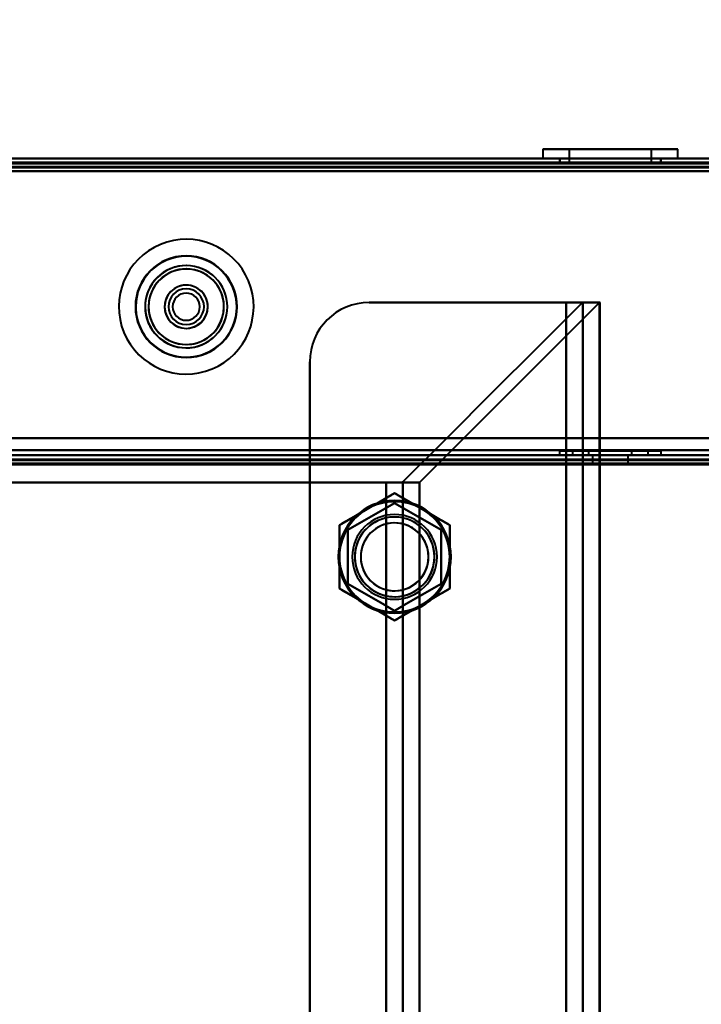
# Model space of a CAD drawing. Header units: millimetres. Extents: x -695 to 695, y -1115 to 611.
# Tile 38 of 87: x -422 to -341, y 262 to 378. Entities that reach past the tile are written whole.
import ezdxf

# ---------------------------------------------------------------- set-up
doc = ezdxf.new("R2010")
doc.units = ezdxf.units.MM
doc.layers.add('G-IMPT', color=8, linetype='Continuous', lineweight=40)

# ---------------------------------------------------------------- blocks, each defined once
blk = doc.blocks.new('NEXA 700 CALQUES_dwg-751640-Niveau de réf_')
at = {"layer": 'G-IMPT'}
for p, q in [((-359.92, 353.1), (-359.92, 352)), ((-348.92, 353.1), (-359.92, 353.1)), ((-359.92, 353.1), (-348.92, 353.1)), ((-359.92, 353.1), (-355.01, 353.1)), ((-356.82, 353.1), (-356.82, 351.5)), ((-350.11, 353.1), (-356.82, 353.1)), ((-356.82, 353.1), (-350.11, 353.1)), ((-344.02, 353.1), (-355.01, 353.1)), ((-355.01, 353.1), (-344.02, 353.1)), ((-347.12, 353.1), (-353.83, 353.1)), ((-353.83, 353.1), (-347.12, 353.1)), ((-348.92, 353.1), (-344.02, 353.1)), ((-347.12, 351.5), (-347.12, 353.1)), ((-344.02, 352), (-344.02, 353.1)), ((532.43, 352), (-536.37, 352)), ((497.43, 352), (-501.37, 352)), ((-355.01, 352), (-359.92, 352)), ((-348.92, 352), (-359.92, 352)), ((-359.92, 352), (-348.92, 352)), ((-357.97, 352), (-357.97, 351.5)), ((-351.97, 352), (-357.97, 352)), ((-351.97, 352), (-357.97, 352)), ((-357.92, 352), (-357.92, 351.5)), ((-357.92, 352), (-349.69, 352)), ((-344.02, 352), (-355.01, 352)), ((-355.01, 352), (-344.02, 352)), ((-354.25, 352), (-346.02, 352)), ((-345.97, 352), (-351.97, 352)), ((-344.02, 352), (-348.92, 352)), ((-346.02, 351.5), (-346.02, 352)), ((-345.97, 351.5), (-345.97, 352)), ((-357.97, 351.5), (-351.97, 351.5)), ((-349.69, 351.5), (-357.92, 351.5)), ((-351.97, 351.5), (-356.82, 351.5)), ((-356.82, 351.5), (-350.11, 351.5)), ((-351.97, 351.5), (-354.25, 351.5)), ((-353.83, 351.5), (-351.97, 351.5)), ((-346.02, 351.5), (-351.97, 351.5)), ((-351.97, 351.5), (-345.97, 351.5)), ((-347.12, 351.5), (-351.97, 351.5)), ((-351.97, 351.5), (-347.12, 351.5)), ((-355.17, 335), (-357.17, 335)), ((-353.17, 335), (-357.17, 335)), ((-357.17, 335), (-355.17, 335)), ((-357.17, 335), (-353.17, 335)), ((-355.17, -335), (-355.17, 335)), ((-353.17, -335), (-353.17, 335)), ((-357.97, 317.5), (-357.97, 317)), ((-357.97, 317.5), (-351.97, 317.5)), ((-351.97, 317.5), (-357.97, 317.5)), ((-356.42, 317.5), (-356.42, 317)), ((-356.42, 317.5), (-350.27, 317.5)), ((-351.97, 317.5), (-356.42, 317.5)), ((-354.52, 317.5), (-354.52, 317)), ((-350.99, 317.5), (-354.52, 317.5)), ((-354.52, 317.5), (-351.97, 317.5)), ((-353.67, 317.5), (-351.97, 317.5)), ((-351.97, 317.5), (-352.95, 317.5)), ((-351.97, 317.5), (-347.52, 317.5)), ((-351.97, 317.5), (-345.97, 317.5)), ((-347.52, 317.5), (-351.97, 317.5)), ((-345.97, 317.5), (-351.97, 317.5)), ((-349.42, 317.5), (-351.97, 317.5)), ((-351.97, 317.5), (-349.42, 317.5)), ((-349.42, 317), (-349.42, 317.5)), ((-347.52, 317), (-347.52, 317.5)), ((-345.97, 317), (-345.97, 317.5)), ((-500.87, 317), (496.93, 317)), ((496.93, 316.5), (-500.87, 316.5)), ((-345.97, 317), (-357.97, 317)), ((-345.97, 317), (-357.97, 317)), ((-357.97, 317), (-351.97, 317)), ((-353.67, 317), (-356.42, 317)), ((-350.27, 317), (-356.42, 317)), ((-356.42, 317), (-347.52, 317)), ((-356.42, 317), (-347.52, 317)), ((-349.42, 317), (-354.52, 317)), ((-349.42, 317), (-354.52, 317)), ((-354.52, 317), (-350.99, 317)), ((-354.52, 317), (-352.95, 317)), ((-354.07, 317), (-354.07, 316)), ((-351.97, 317), (-354.07, 317)), ((-351.97, 317), (-354.07, 317)), ((-354.07, 317), (-349.87, 317)), ((-354.07, 317), (-349.87, 317)), ((-354.07, 316), (-351.97, 316)), ((-354.07, 316), (-351.97, 316)), ((-349.87, 316), (-354.07, 316)), ((-349.87, 316), (-354.07, 316)), ((-347.52, 317), (-353.67, 317)), ((-352.95, 317), (-349.42, 317)), ((-351.97, 317), (-345.97, 317)), ((-351.97, 317), (-345.97, 317)), ((-349.87, 317), (-351.97, 317)), ((-351.97, 316), (-349.87, 316)), ((-349.87, 316), (-349.87, 317)), ((-376.52, 313.78), (-378.4, 313.78)), ((-378.4, 313.78), (-374.46, 313.78)), ((-378.4, 313.78), (-376.52, 313.78)), ((-374.46, 313.78), (-378.4, 313.78))]:
    blk.add_line(p, q, dxfattribs=at)
at = {"layer": 'G-IMPT', "flags": 128}
for points in [[(532.43, 352), (265.23, 352), (-1.97, 352), (-269.17, 352), (-536.37, 352)], [(-536.37, 352), (-269.17, 352), (-1.97, 352), (265.23, 352), (532.43, 352)], [(532.43, 352), (265.23, 352), (-1.97, 352), (-269.17, 352), (-536.37, 352)], [(-536.37, 352), (-269.17, 352), (-1.97, 352), (265.23, 352), (532.43, 352)], [(-501.37, 352), (-251.67, 352), (-1.97, 352), (247.73, 352), (497.43, 352)], [(497.43, 352), (247.73, 352), (-1.97, 352), (-251.67, 352), (-501.37, 352)], [(-501.37, 352), (-251.67, 352), (-1.97, 352), (247.73, 352), (497.43, 352)], [(497.43, 352), (247.73, 352), (-1.97, 352), (-251.67, 352), (-501.37, 352)], [(532.43, 351.5), (265.23, 351.5), (-1.97, 351.5), (-269.17, 351.5), (-536.37, 351.5)], [(532.43, 351.4), (265.23, 351.4), (-1.97, 351.4), (-269.17, 351.4), (-536.37, 351.4)], [(-536.37, 351.4), (-269.17, 351.4), (-1.97, 351.4), (265.23, 351.4), (532.43, 351.4)], [(-536.37, 351.4), (-269.17, 351.4), (-1.97, 351.4), (265.23, 351.4), (532.43, 351.4)], [(532.03, 351), (265.03, 351), (-1.97, 351), (-268.97, 351), (-535.97, 351)], [(-535.97, 351), (-268.97, 351), (-1.97, 351), (265.03, 351), (532.03, 351)], [(531.93, 351.5), (264.98, 351.5), (-1.97, 351.5), (-268.92, 351.5), (-535.87, 351.5)], [(-535.87, 351.5), (-268.92, 351.5), (-1.97, 351.5), (264.98, 351.5), (531.93, 351.5)], [(531.93, 351.5), (264.98, 351.5), (-1.97, 351.5), (-268.92, 351.5), (-535.87, 351.5)], [(-535.87, 351.5), (-268.92, 351.5), (-1.97, 351.5), (264.98, 351.5), (531.93, 351.5)], [(531.93, 351.5), (264.98, 351.5), (-1.97, 351.5), (-268.92, 351.5), (-535.87, 351.5)], [(-535.87, 351.5), (-268.92, 351.5), (-1.97, 351.5), (264.98, 351.5), (531.93, 351.5)], [(-535.87, 351), (-268.92, 351), (-1.97, 351), (264.98, 351), (531.93, 351)], [(531.93, 351), (264.98, 351), (-1.97, 351), (-268.92, 351), (-535.87, 351)], [(-501.37, 351.5), (-251.67, 351.5), (-1.97, 351.5), (247.73, 351.5), (497.43, 351.5)], [(497.43, 351.5), (247.73, 351.5), (-1.97, 351.5), (-251.67, 351.5), (-501.37, 351.5)], [(497.43, 351.4), (247.73, 351.4), (-1.97, 351.4), (-251.67, 351.4), (-501.37, 351.4)], [(497.43, 351.4), (247.73, 351.4), (-1.97, 351.4), (-251.67, 351.4), (-501.37, 351.4)], [(-501.37, 351.4), (-251.67, 351.4), (-1.97, 351.4), (247.73, 351.4), (497.43, 351.4)], [(497.43, 351.4), (247.73, 351.4), (-1.97, 351.4), (-251.67, 351.4), (-501.37, 351.4)], [(-501.37, 351.4), (-251.67, 351.4), (-1.97, 351.4), (247.73, 351.4), (497.43, 351.4)], [(-501.37, 351.4), (-251.67, 351.4), (-1.97, 351.4), (247.73, 351.4), (497.43, 351.4)], [(497.43, 350.9), (247.73, 350.9), (-1.97, 350.9), (-251.67, 350.9), (-501.37, 350.9)], [(-501.37, 350.9), (-251.67, 350.9), (-1.97, 350.9), (247.73, 350.9), (497.43, 350.9)], [(-500.97, 351.5), (-251.47, 351.5), (-1.97, 351.5), (247.53, 351.5), (497.03, 351.5)], [(497.03, 351.5), (247.53, 351.5), (-1.97, 351.5), (-251.47, 351.5), (-500.97, 351.5)], [(-500.97, 351.5), (-251.47, 351.5), (-1.97, 351.5), (247.53, 351.5), (497.03, 351.5)], [(497.03, 351.5), (247.53, 351.5), (-1.97, 351.5), (-251.47, 351.5), (-500.97, 351.5)], [(-500.87, 350.5), (-251.42, 350.5), (-1.97, 350.5), (247.48, 350.5), (496.93, 350.5)], [(496.93, 350.5), (247.48, 350.5), (-1.97, 350.5), (-251.42, 350.5), (-500.87, 350.5)], [(496.93, 350.5), (247.48, 350.5), (-1.97, 350.5), (-251.42, 350.5), (-500.87, 350.5)], [(-500.87, 350.5), (-251.42, 350.5), (-1.97, 350.5), (247.48, 350.5), (496.93, 350.5)], [(-500.87, 350.5), (-251.42, 350.5), (-1.97, 350.5), (247.48, 350.5), (496.93, 350.5)], [(496.93, 350.5), (247.48, 350.5), (-1.97, 350.5), (-251.42, 350.5), (-500.87, 350.5)], [(-500.87, 350.5), (-251.42, 350.5), (-1.97, 350.5), (247.48, 350.5), (496.93, 350.5)], [(496.93, 350.5), (247.48, 350.5), (-1.97, 350.5), (-251.42, 350.5), (-500.87, 350.5)], [(-380.4, 335), (-374.6, 335), (-368.79, 335), (-362.98, 335), (-357.17, 335)], [(-357.17, 335), (-362.98, 335), (-368.79, 335), (-374.6, 335), (-380.4, 335)], [(-380.4, 335), (-374.6, 335), (-368.79, 335), (-362.98, 335), (-357.17, 335)], [(-357.17, 335), (-362.98, 335), (-368.79, 335), (-374.6, 335), (-380.4, 335)], [(-355.26, 335), (-360.55, 329.71), (-365.84, 324.42), (-371.14, 319.13), (-376.43, 313.84)], [(-376.43, 313.84), (-371.14, 319.13), (-365.84, 324.42), (-360.55, 329.71), (-355.26, 335)], [(-353.23, 335), (-358.54, 329.69), (-363.84, 324.39), (-369.15, 319.08), (-374.46, 313.78)], [(-374.46, 313.78), (-369.15, 319.08), (-363.84, 324.39), (-358.54, 329.69), (-353.23, 335)], [(-357.17, -335), (-357.17, -167.5), (-357.17, 0), (-357.17, 167.5), (-357.17, 335)], [(-357.17, 335), (-357.17, 167.5), (-357.17, 0), (-357.17, -167.5), (-357.17, -335)], [(-357.17, 319), (-357.17, 323), (-357.17, 327), (-357.17, 331), (-357.17, 335)], [(-357.17, 335), (-357.17, 331), (-357.17, 327), (-357.17, 323), (-357.17, 319)], [(-355.2, 335), (-355.22, 335), (-355.23, 335), (-355.25, 335), (-355.26, 335)], [(-355.26, 335), (-354.75, 335), (-354.25, 335), (-353.74, 335), (-353.23, 335)], [(-353.23, 335), (-353.74, 335), (-354.25, 335), (-354.75, 335), (-355.26, 335)], [(-355.26, 335), (-355.25, 335), (-355.23, 335), (-355.22, 335), (-355.2, 335)], [(-355.2, 335), (-355.2, 167.5), (-355.2, 0), (-355.2, -167.5), (-355.2, -335)], [(-355.2, -335), (-355.2, -167.5), (-355.2, 0), (-355.2, 167.5), (-355.2, 335)], [(-353.23, 335), (-353.23, 167.5), (-353.23, 0), (-353.23, -167.5), (-353.23, -335)], [(-353.23, -335), (-353.23, -167.5), (-353.23, 0), (-353.23, 167.5), (-353.23, 335)], [(-387.4, -328), (-387.4, -164), (-387.4, 0), (-387.4, 164), (-387.4, 328)], [(-387.4, 328), (-387.4, 164), (-387.4, 0), (-387.4, -164), (-387.4, -328)], [(-387.4, 319), (-387.4, 321.25), (-387.4, 323.5), (-387.4, 325.75), (-387.4, 328)], [(-387.4, 328), (-387.4, 325.75), (-387.4, 323.5), (-387.4, 321.25), (-387.4, 319)], [(-501.37, 319), (-251.67, 319), (-1.97, 319), (247.73, 319), (497.43, 319)], [(497.43, 319), (247.73, 319), (-1.97, 319), (-251.67, 319), (-501.37, 319)], [(-500.87, 319), (-251.42, 319), (-1.97, 319), (247.48, 319), (496.93, 319)], [(496.93, 319), (247.48, 319), (-1.97, 319), (-251.42, 319), (-500.87, 319)], [(496.93, 319), (247.48, 319), (-1.97, 319), (-251.42, 319), (-500.87, 319)], [(-500.87, 319), (-251.42, 319), (-1.97, 319), (247.48, 319), (496.93, 319)], [(-387.4, 319), (-411.05, 319), (-434.69, 319), (-458.33, 319), (-481.97, 319)], [(-481.97, 319), (-458.33, 319), (-434.69, 319), (-411.05, 319), (-387.4, 319)], [(-387.4, 316.4), (-387.4, 317.05), (-387.4, 317.7), (-387.4, 318.35), (-387.4, 319)], [(-387.4, 319), (-387.4, 318.35), (-387.4, 317.7), (-387.4, 317.05), (-387.4, 316.4)], [(-357.17, 319), (-364.73, 319), (-372.29, 319), (-379.85, 319), (-387.4, 319)], [(-387.4, 319), (-379.85, 319), (-372.29, 319), (-364.73, 319), (-357.17, 319)], [(-357.17, 316.4), (-357.17, 317.05), (-357.17, 317.7), (-357.17, 318.35), (-357.17, 319)], [(353.23, 319), (175.63, 319), (-1.97, 319), (-179.57, 319), (-357.17, 319)], [(-357.17, 319), (-179.57, 319), (-1.97, 319), (175.63, 319), (353.23, 319)], [(-357.17, 319), (-357.17, 318.35), (-357.17, 317.7), (-357.17, 317.05), (-357.17, 316.4)], [(-500.87, 317.6), (-251.42, 317.6), (-1.97, 317.6), (247.48, 317.6), (496.93, 317.6)], [(496.93, 317.6), (247.48, 317.6), (-1.97, 317.6), (-251.42, 317.6), (-500.87, 317.6)], [(496.93, 317.6), (247.48, 317.6), (-1.97, 317.6), (-251.42, 317.6), (-500.87, 317.6)], [(-500.87, 317.6), (-251.42, 317.6), (-1.97, 317.6), (247.48, 317.6), (496.93, 317.6)], [(497.43, 317), (247.73, 317), (-1.97, 317), (-251.67, 317), (-501.37, 317)], [(-501.37, 317), (-251.67, 317), (-1.97, 317), (247.73, 317), (497.43, 317)], [(-501.37, 316.5), (-251.67, 316.5), (-1.97, 316.5), (247.73, 316.5), (497.43, 316.5)], [(497.43, 316.4), (247.73, 316.4), (-1.97, 316.4), (-251.67, 316.4), (-501.37, 316.4)], [(497.03, 316), (247.53, 316), (-1.97, 316), (-251.47, 316), (-500.97, 316)], [(-500.97, 316), (-251.47, 316), (-1.97, 316), (247.53, 316), (497.03, 316)], [(496.93, 317), (247.48, 317), (-1.97, 317), (-251.42, 317), (-500.87, 317)], [(-500.87, 317), (-251.42, 317), (-1.97, 317), (247.48, 317), (496.93, 317)], [(496.93, 317), (247.48, 317), (-1.97, 317), (-251.42, 317), (-500.87, 317)], [(-500.87, 317), (-251.42, 317), (-1.97, 317), (247.48, 317), (496.93, 317)], [(496.93, 317), (247.48, 317), (-1.97, 317), (-251.42, 317), (-500.87, 317)], [(-500.87, 317), (-251.42, 317), (-1.97, 317), (247.48, 317), (496.93, 317)], [(-500.87, 316.5), (-251.42, 316.5), (-1.97, 316.5), (247.48, 316.5), (496.93, 316.5)], [(-500.87, 316.5), (-251.42, 316.5), (-1.97, 316.5), (247.48, 316.5), (496.93, 316.5)], [(496.93, 316.5), (247.48, 316.5), (-1.97, 316.5), (-251.42, 316.5), (-500.87, 316.5)], [(496.93, 316.5), (247.48, 316.5), (-1.97, 316.5), (-251.42, 316.5), (-500.87, 316.5)], [(-500.87, 316.5), (-251.42, 316.5), (-1.97, 316.5), (247.48, 316.5), (496.93, 316.5)], [(496.93, 316.5), (247.48, 316.5), (-1.97, 316.5), (-251.42, 316.5), (-500.87, 316.5)], [(496.93, 316), (247.48, 316), (-1.97, 316), (-251.42, 316), (-500.87, 316)], [(-500.87, 316), (-251.42, 316), (-1.97, 316), (247.48, 316), (496.93, 316)], [(-500.87, 315.9), (-251.42, 315.9), (-1.97, 315.9), (247.48, 315.9), (496.93, 315.9)], [(496.93, 315.9), (247.48, 315.9), (-1.97, 315.9), (-251.42, 315.9), (-500.87, 315.9)], [(-481.97, 316.4), (-458.33, 316.4), (-434.69, 316.4), (-411.05, 316.4), (-387.4, 316.4)], [(-387.4, 316.4), (-411.05, 316.4), (-434.69, 316.4), (-458.33, 316.4), (-481.97, 316.4)], [(-387.4, -328), (-387.4, -166.9), (-387.4, -5.8), (-387.4, 155.3), (-387.4, 316.4)], [(-387.4, 316.4), (-387.4, 155.3), (-387.4, -5.8), (-387.4, -166.9), (-387.4, -328)], [(-387.4, 316.4), (-379.85, 316.4), (-372.29, 316.4), (-364.73, 316.4), (-357.17, 316.4)], [(-357.17, 316.4), (-364.73, 316.4), (-372.29, 316.4), (-379.85, 316.4), (-387.4, 316.4)], [(353.23, 316.4), (175.63, 316.4), (-1.97, 316.4), (-179.57, 316.4), (-357.17, 316.4)], [(-357.17, 316.4), (-357.17, 153.7), (-357.17, -9), (-357.17, -171.7), (-357.17, -334.4)], [(-357.17, -334.4), (-357.17, -171.7), (-357.17, -9), (-357.17, 153.7), (-357.17, 316.4)], [(-357.17, 316.4), (-179.57, 316.4), (-1.97, 316.4), (175.63, 316.4), (353.23, 316.4)], [(-378.4, 313.78), (-406.54, 313.78), (-434.69, 313.78), (-462.83, 313.78), (-490.98, 313.78)], [(-490.98, 313.78), (-462.83, 313.78), (-434.69, 313.78), (-406.54, 313.78), (-378.4, 313.78)], [(-490.98, 313.78), (-462.83, 313.78), (-434.69, 313.78), (-406.54, 313.78), (-378.4, 313.78)], [(-378.4, 313.78), (-406.54, 313.78), (-434.69, 313.78), (-462.83, 313.78), (-490.98, 313.78)], [(-378.4, 313.78), (-378.4, 156.89), (-378.4, 0), (-378.4, -156.89), (-378.4, -313.78)], [(-378.4, -313.78), (-378.4, -156.89), (-378.4, 0), (-378.4, 156.89), (-378.4, 313.78)], [(-378.4, 313.78), (-378.4, 156.89), (-378.4, 0), (-378.4, -156.89), (-378.4, -313.78)], [(-378.4, -313.78), (-378.4, -156.89), (-378.4, 0), (-378.4, 156.89), (-378.4, 313.78)], [(-374.46, 313.78), (-374.97, 313.78), (-375.49, 313.78), (-376, 313.78), (-376.52, 313.78)], [(-376.52, 313.78), (-376, 313.78), (-375.49, 313.78), (-374.97, 313.78), (-374.46, 313.78)], [(-376.43, -313.84), (-376.43, -156.92), (-376.43, 0), (-376.43, 156.92), (-376.43, 313.84)], [(-376.43, 313.84), (-376.43, 156.92), (-376.43, 0), (-376.43, -156.92), (-376.43, -313.84)], [(-374.46, 313.78), (-374.46, 156.89), (-374.46, 0), (-374.46, -156.89), (-374.46, -313.78)], [(-374.46, -313.78), (-374.46, -156.89), (-374.46, 0), (-374.46, 156.89), (-374.46, 313.78)], [(-380.65, 310.63), (-379.84, 311.1), (-379.03, 311.57), (-378.22, 312.04), (-377.4, 312.51)], [(-377.4, 312.51), (-378.22, 312.04), (-379.03, 311.57), (-379.84, 311.1), (-380.65, 310.63)], [(-377.4, 312.51), (-376.59, 312.04), (-375.78, 311.57), (-374.97, 311.1), (-374.15, 310.63)], [(-374.15, 310.63), (-374.97, 311.1), (-375.78, 311.57), (-376.59, 312.04), (-377.4, 312.51)], [(-382.9, 308.18), (-381.53, 308.97), (-380.15, 309.76), (-378.78, 310.56), (-377.4, 311.35)], [(-377.4, 311.35), (-378.78, 310.56), (-380.15, 309.76), (-381.53, 308.97), (-382.9, 308.18)], [(-377.4, 311.35), (-378.78, 310.56), (-380.15, 309.76), (-381.53, 308.97), (-382.9, 308.18)], [(-382.9, 308.18), (-381.53, 308.97), (-380.15, 309.76), (-378.78, 310.56), (-377.4, 311.35)], [(-377.4, 311.35), (-376.03, 310.56), (-374.65, 309.76), (-373.28, 308.97), (-371.9, 308.18)], [(-371.9, 308.18), (-373.28, 308.97), (-374.65, 309.76), (-376.03, 310.56), (-377.4, 311.35)], [(-371.9, 308.18), (-373.28, 308.97), (-374.65, 309.76), (-376.03, 310.56), (-377.4, 311.35)], [(-377.4, 311.35), (-376.03, 310.56), (-374.65, 309.76), (-373.28, 308.97), (-371.9, 308.18)], [(-383.9, 308.75), (-383.09, 309.22), (-382.28, 309.69), (-381.47, 310.16), (-380.65, 310.63)], [(-380.65, 310.63), (-381.47, 310.16), (-382.28, 309.69), (-383.09, 309.22), (-383.9, 308.75)], [(-374.15, 310.63), (-373.34, 310.16), (-372.53, 309.69), (-371.72, 309.22), (-370.9, 308.75)], [(-370.9, 308.75), (-371.72, 309.22), (-372.53, 309.69), (-373.34, 310.16), (-374.15, 310.63)], [(-383.9, 305), (-383.9, 305.94), (-383.9, 306.88), (-383.9, 307.81), (-383.9, 308.75)], [(-383.9, 308.75), (-383.9, 307.81), (-383.9, 306.88), (-383.9, 305.94), (-383.9, 305)], [(-382.9, 301.82), (-382.9, 303.41), (-382.9, 305), (-382.9, 306.59), (-382.9, 308.18)], [(-382.9, 308.18), (-382.9, 306.59), (-382.9, 305), (-382.9, 303.41), (-382.9, 301.82)], [(-382.9, 308.18), (-382.9, 306.59), (-382.9, 305), (-382.9, 303.41), (-382.9, 301.82)], [(-382.9, 301.82), (-382.9, 303.41), (-382.9, 305), (-382.9, 306.59), (-382.9, 308.18)], [(-371.9, 308.18), (-371.9, 306.59), (-371.9, 305), (-371.9, 303.41), (-371.9, 301.82)], [(-371.9, 301.82), (-371.9, 303.41), (-371.9, 305), (-371.9, 306.59), (-371.9, 308.18)], [(-371.9, 301.82), (-371.9, 303.41), (-371.9, 305), (-371.9, 306.59), (-371.9, 308.18)], [(-371.9, 308.18), (-371.9, 306.59), (-371.9, 305), (-371.9, 303.41), (-371.9, 301.82)], [(-370.9, 308.75), (-370.9, 307.81), (-370.9, 306.88), (-370.9, 305.94), (-370.9, 305)], [(-370.9, 305), (-370.9, 305.94), (-370.9, 306.88), (-370.9, 307.81), (-370.9, 308.75)], [(-383.9, 301.25), (-383.9, 302.19), (-383.9, 303.12), (-383.9, 304.06), (-383.9, 305)], [(-383.9, 305), (-383.9, 304.06), (-383.9, 303.12), (-383.9, 302.19), (-383.9, 301.25)], [(-370.9, 305), (-370.9, 304.06), (-370.9, 303.12), (-370.9, 302.19), (-370.9, 301.25)], [(-370.9, 301.25), (-370.9, 302.19), (-370.9, 303.12), (-370.9, 304.06), (-370.9, 305)], [(-380.65, 299.37), (-381.47, 299.84), (-382.28, 300.31), (-383.09, 300.78), (-383.9, 301.25)], [(-383.9, 301.25), (-383.09, 300.78), (-382.28, 300.31), (-381.47, 299.84), (-380.65, 299.37)], [(-377.4, 298.65), (-378.78, 299.44), (-380.15, 300.24), (-381.53, 301.03), (-382.9, 301.82)], [(-382.9, 301.82), (-381.53, 301.03), (-380.15, 300.24), (-378.78, 299.44), (-377.4, 298.65)], [(-382.9, 301.82), (-381.53, 301.03), (-380.15, 300.24), (-378.78, 299.44), (-377.4, 298.65)], [(-377.4, 298.65), (-378.78, 299.44), (-380.15, 300.24), (-381.53, 301.03), (-382.9, 301.82)], [(-371.9, 301.82), (-373.28, 301.03), (-374.65, 300.24), (-376.03, 299.44), (-377.4, 298.65)], [(-377.4, 298.65), (-376.03, 299.44), (-374.65, 300.24), (-373.28, 301.03), (-371.9, 301.82)], [(-377.4, 298.65), (-376.03, 299.44), (-374.65, 300.24), (-373.28, 301.03), (-371.9, 301.82)], [(-371.9, 301.82), (-373.28, 301.03), (-374.65, 300.24), (-376.03, 299.44), (-377.4, 298.65)], [(-370.9, 301.25), (-371.72, 300.78), (-372.53, 300.31), (-373.34, 299.84), (-374.15, 299.37)], [(-374.15, 299.37), (-373.34, 299.84), (-372.53, 300.31), (-371.72, 300.78), (-370.9, 301.25)], [(-377.4, 297.49), (-378.22, 297.96), (-379.03, 298.43), (-379.84, 298.9), (-380.65, 299.37)], [(-380.65, 299.37), (-379.84, 298.9), (-379.03, 298.43), (-378.22, 297.96), (-377.4, 297.49)], [(-374.15, 299.37), (-374.97, 298.9), (-375.78, 298.43), (-376.59, 297.96), (-377.4, 297.49)], [(-377.4, 297.49), (-376.59, 297.96), (-375.78, 298.43), (-374.97, 298.9), (-374.15, 299.37)]]:
    blk.add_lwpolyline(points, dxfattribs=at)
at = {"layer": 'G-IMPT'}
for centre, radius, start, end in [((-401.97, 334.5), 7.95, 112.5227, 292.5227), ((-401.97, 334.5), 7.95, 112.5227, 292.5227), ((-401.97, 334.5), 7.95, 112.5227, 292.5227), ((-401.97, 334.5), 7.95, 112.5227, 292.5227), ((-401.97, 334.5), 7.95, 292.5227, 112.5227), ((-401.97, 334.5), 7.95, 292.5227, 112.5227), ((-401.97, 334.5), 7.95, 292.5227, 112.5227), ((-401.97, 334.5), 7.95, 292.5227, 112.5227), ((-401.97, 334.5), 6, 90, 180), ((-401.97, 334.5), 6, 90, 270), ((-401.97, 334.5), 6, 90, 270), ((-401.97, 334.5), 6, 90, 270), ((-401.97, 334.5), 6, 90, 270), ((-401.97, 334.5), 6, 360, 180), ((-401.97, 334.5), 5.95, 292.5227, 112.5227), ((-401.97, 334.5), 5.95, 292.5227, 112.5227), ((-401.97, 334.5), 6, 0, 90), ((-401.97, 334.5), 6, 270, 90), ((-401.97, 334.5), 6, 0, 90), ((-401.97, 334.5), 6, 270, 90), ((-401.97, 334.5), 6, 270, 90), ((-401.97, 334.5), 5.95, 112.5227, 292.5227), ((-401.97, 334.5), 5.95, 112.5227, 180), ((-401.97, 334.5), 4.85, 0, 180), ((-401.97, 334.5), 4.85, 292.5227, 112.5227), ((-401.97, 334.5), 4.85, 292.5227, 112.5227), ((-401.97, 334.5), 4.85, 292.5227, 112.5227), ((-401.97, 334.5), 4.85, 112.5227, 292.5227), ((-401.97, 334.5), 4.85, 112.5227, 180), ((-401.97, 334.5), 4.85, 112.5227, 292.5227), ((-401.97, 334.5), 4.45, 0, 180), ((-401.97, 334.5), 4.45, 360, 180), ((-401.97, 334.5), 4.45, 112.5227, 180), ((-401.97, 334.5), 4.45, 112.5227, 292.5227), ((-401.97, 334.5), 4.45, 360, 112.5227), ((-401.97, 334.5), 4.45, 292.5227, 112.5227), ((-401.97, 334.5), 2.55, 0, 180), ((-401.97, 334.5), 2.55, 360, 180), ((-401.97, 334.5), 2.55, 112.5227, 292.5227), ((-401.97, 334.5), 2.55, 112.5227, 180), ((-401.97, 334.5), 2.55, 292.5227, 112.5227), ((-401.97, 334.5), 2.55, 0, 112.5227), ((-401.97, 334.5), 2.1, 0, 180), ((-401.97, 334.5), 2.1, 90, 180), ((-401.97, 334.5), 2.1, 90, 270), ((-401.97, 334.5), 2.1, 90, 270), ((-401.97, 334.5), 1.6, 360, 180), ((-401.97, 334.5), 1.6, 90, 270), ((-401.97, 334.5), 1.6, 90, 270), ((-401.97, 334.5), 1.6, 0, 180), ((-401.97, 334.5), 2.1, 270, 90), ((-401.97, 334.5), 2.1, 270, 90), ((-401.97, 334.5), 2.1, 270, 90), ((-401.97, 334.5), 1.6, 0, 90), ((-401.97, 334.5), 1.6, 0, 90), ((-401.97, 334.5), 6, 180, 270), ((-401.97, 334.5), 6, 180, 360), ((-401.97, 334.5), 5.95, 180, 292.5227), ((-401.97, 334.5), 4.85, 180, 0), ((-401.97, 334.5), 4.85, 180, 292.5227), ((-401.97, 334.5), 4.45, 180, 292.5227), ((-401.97, 334.5), 4.45, 180, 0), ((-401.97, 334.5), 4.45, 180, 360), ((-401.97, 334.5), 2.55, 180, 292.5227), ((-401.97, 334.5), 2.55, 180, 0), ((-401.97, 334.5), 2.55, 180, 360), ((-401.97, 334.5), 2.1, 180, 360), ((-401.97, 334.5), 2.1, 180, 270), ((-401.97, 334.5), 1.6, 180, 0), ((-401.97, 334.5), 1.6, 180, 0), ((-401.97, 334.5), 6, 270, 0), ((-401.97, 334.5), 1.6, 270, 0), ((-401.97, 334.5), 1.6, 270, 0), ((-401.97, 334.5), 6, 270, 0), ((-401.97, 334.5), 2.55, 292.5227, 0), ((-401.97, 334.5), 4.45, 292.5227, 0), ((-380.4, 328), 7, 90, 180), ((-380.4, 328), 7, 90, 180), ((-380.4, 328), 7, 90, 180), ((-380.4, 328), 7, 90, 180), ((-377.4, 305), 6.65, 90, 270), ((-377.4, 305), 6.65, 90, 270), ((-377.4, 305), 6.65, 360, 180), ((-377.4, 305), 6.65, 360, 180), ((-377.4, 305), 6.5, 60, 120), ((-377.4, 305), 6.5, 60, 120), ((-377.4, 305), 6.5, 60, 120), ((-377.4, 305), 6.5, 300, 120), ((-377.4, 305), 6.5, 60, 120), ((-377.4, 305), 6.5, 300, 120), ((-377.4, 305), 6.65, 0, 90), ((-377.4, 305), 6.65, 0, 90), ((-377.4, 305), 6.5, 120, 180), ((-377.4, 305), 6.5, 120, 180), ((-377.4, 305), 6.5, 120, 180), ((-377.4, 305), 6.5, 120, 180), ((-377.4, 305), 6.5, 120, 300), ((-377.4, 305), 6.5, 120, 300), ((-377.4, 305), 6.5, 0, 60), ((-377.4, 305), 6.5, 0, 60), ((-377.4, 305), 6.5, 0, 60), ((-377.4, 305), 6.5, 360, 60), ((-377.4, 305), 5, 360, 180), ((-377.4, 305), 5, 0, 180), ((-377.4, 305), 5, 0, 180), ((-377.4, 305), 5, 0, 180), ((-377.4, 305), 4.7, 30, 210), ((-377.4, 305), 4.7, 30, 210), ((-377.4, 305), 4.7, 360, 180), ((-377.4, 305), 4.7, 120, 300), ((-377.4, 305), 4, 30, 210), ((-377.4, 305), 4, 30, 210), ((-377.4, 305), 4, 30, 210), ((-377.4, 305), 4, 0, 180), ((-377.4, 305), 4.7, 300, 120), ((-377.4, 305), 4, 210, 30), ((-377.4, 305), 4, 210, 30), ((-377.4, 305), 4.7, 300, 30), ((-377.4, 305), 4, 0, 30), ((-377.4, 305), 4.7, 0, 30), ((-377.4, 305), 6.65, 180, 0), ((-377.4, 305), 6.65, 180, 0), ((-377.4, 305), 6.5, 180, 240), ((-377.4, 305), 6.5, 180, 240), ((-377.4, 305), 6.5, 180, 240), ((-377.4, 305), 6.5, 180, 240), ((-377.4, 305), 5, 180, 0), ((-377.4, 305), 5, 180, 0), ((-377.4, 305), 5, 180, 0), ((-377.4, 305), 5, 180, 0), ((-377.4, 305), 4.7, 180, 360), ((-377.4, 305), 4.7, 210, 0), ((-377.4, 305), 4, 180, 360), ((-377.4, 305), 4, 210, 0), ((-377.4, 305), 6.65, 270, 0), ((-377.4, 305), 6.65, 270, 0), ((-377.4, 305), 6.5, 300, 0), ((-377.4, 305), 6.5, 300, 0), ((-377.4, 305), 6.5, 300, 0), ((-377.4, 305), 6.5, 300, 360), ((-377.4, 305), 4.7, 210, 300), ((-377.4, 305), 6.5, 240, 300), ((-377.4, 305), 6.5, 240, 300), ((-377.4, 305), 6.5, 240, 300), ((-377.4, 305), 6.5, 240, 300)]:
    blk.add_arc(centre, radius, start, end, dxfattribs=at)
for points in [[(-376.43, 313.84), (-376.44, 313.83), (-376.46, 313.81), (-376.5, 313.79), (-376.52, 313.78)], [(-376.52, 313.78), (-376.5, 313.79), (-376.46, 313.81), (-376.44, 313.83), (-376.43, 313.84)], [(-377.4, 312.51), (-378, 312.16), (-379.11, 311.52), (-380.14, 310.93), (-380.65, 310.63)], [(-374.15, 310.63), (-374.67, 310.93), (-375.7, 311.52), (-376.81, 312.16), (-377.4, 312.51)], [(-380.65, 310.63), (-381.17, 310.33), (-382.2, 309.74), (-383.31, 309.1), (-383.9, 308.75)], [(-370.9, 308.75), (-371.5, 309.1), (-372.61, 309.74), (-373.64, 310.33), (-374.15, 310.63)], [(-383.9, 308.75), (-383.9, 308.06), (-383.9, 306.79), (-383.9, 305.6), (-383.9, 305)], [(-370.9, 305), (-370.9, 305.6), (-370.9, 306.79), (-370.9, 308.06), (-370.9, 308.75)], [(-383.9, 305), (-383.9, 304.4), (-383.9, 303.21), (-383.9, 301.94), (-383.9, 301.25)], [(-370.9, 301.25), (-370.9, 301.94), (-370.9, 303.21), (-370.9, 304.4), (-370.9, 305)], [(-383.9, 301.25), (-383.31, 300.9), (-382.2, 300.26), (-381.17, 299.67), (-380.65, 299.37)], [(-374.15, 299.37), (-373.64, 299.67), (-372.61, 300.26), (-371.5, 300.9), (-370.9, 301.25)], [(-380.65, 299.37), (-380.14, 299.07), (-379.11, 298.48), (-378, 297.84), (-377.4, 297.49)], [(-377.4, 297.49), (-376.81, 297.84), (-375.7, 298.48), (-374.67, 299.07), (-374.15, 299.37)]]:
    blk.add_open_spline(points, degree=3, dxfattribs=at)
for points, knots in [([(-380.65, 310.63), (-380.13, 310.93), (-379.36, 311.37), (-378.28, 312), (-377.71, 312.33), (-377.4, 312.51)], [0, 0, 0, 0, 0.5, 0.75, 1, 1, 1, 1]), ([(-377.4, 312.51), (-377.1, 312.33), (-376.53, 312), (-375.44, 311.37), (-374.68, 310.93), (-374.15, 310.63)], [0, 0, 0, 0, 0.25, 0.5, 1, 1, 1, 1]), ([(-383.9, 308.75), (-383.6, 308.93), (-383.02, 309.26), (-381.94, 309.88), (-381.18, 310.33), (-380.65, 310.63)], [0, 0, 0, 0, 0.25, 0.5, 1, 1, 1, 1]), ([(-374.15, 310.63), (-373.63, 310.33), (-372.87, 309.88), (-371.78, 309.26), (-371.2, 308.93), (-370.9, 308.75)], [0, 0, 0, 0, 0.5, 0.75, 1, 1, 1, 1]), ([(-383.9, 305), (-383.9, 305.6), (-383.9, 306.49), (-383.9, 307.74), (-383.9, 308.4), (-383.9, 308.75)], [0, 0, 0, 0, 0.5, 0.75, 1, 1, 1, 1]), ([(-370.9, 308.75), (-370.9, 308.4), (-370.91, 307.74), (-370.91, 306.49), (-370.91, 305.6), (-370.9, 305)], [0, 0, 0, 0, 0.25, 0.5, 1, 1, 1, 1]), ([(-383.9, 301.25), (-383.9, 301.6), (-383.9, 302.26), (-383.9, 303.51), (-383.9, 304.4), (-383.9, 305)], [0, 0, 0, 0, 0.25, 0.5, 1, 1, 1, 1]), ([(-370.9, 305), (-370.91, 304.4), (-370.91, 303.51), (-370.91, 302.26), (-370.9, 301.6), (-370.9, 301.25)], [0, 0, 0, 0, 0.5, 0.75, 1, 1, 1, 1]), ([(-380.65, 299.37), (-381.18, 299.67), (-381.94, 300.12), (-383.02, 300.74), (-383.6, 301.07), (-383.9, 301.25)], [0, 0, 0, 0, 0.5, 0.75, 1, 1, 1, 1]), ([(-370.9, 301.25), (-371.2, 301.07), (-371.78, 300.74), (-372.87, 300.12), (-373.63, 299.67), (-374.15, 299.37)], [0, 0, 0, 0, 0.25, 0.5, 1, 1, 1, 1]), ([(-377.4, 297.49), (-377.71, 297.67), (-378.28, 298), (-379.36, 298.63), (-380.13, 299.07), (-380.65, 299.37)], [0, 0, 0, 0, 0.25, 0.5, 1, 1, 1, 1]), ([(-374.15, 299.37), (-374.68, 299.07), (-375.44, 298.63), (-376.53, 298), (-377.1, 297.67), (-377.4, 297.49)], [0, 0, 0, 0, 0.5, 0.75, 1, 1, 1, 1])]:
    blk.add_open_spline(points, degree=3, knots=knots, dxfattribs=at)

msp = doc.modelspace()

# ---------------------------------------------------------------- linework, layer by layer
at = {"color": 94, "lineweight": 30}
msp.add_circle((-1.97, 1), 609.6, dxfattribs=at)

# ---------------------------------------------------------------- block references
at = {"layer": 'G-IMPT'}
msp.add_blockref('NEXA 700 CALQUES_dwg-751640-Niveau de réf_', (0, 10), dxfattribs=at)

doc.saveas('drawing.dxf')
